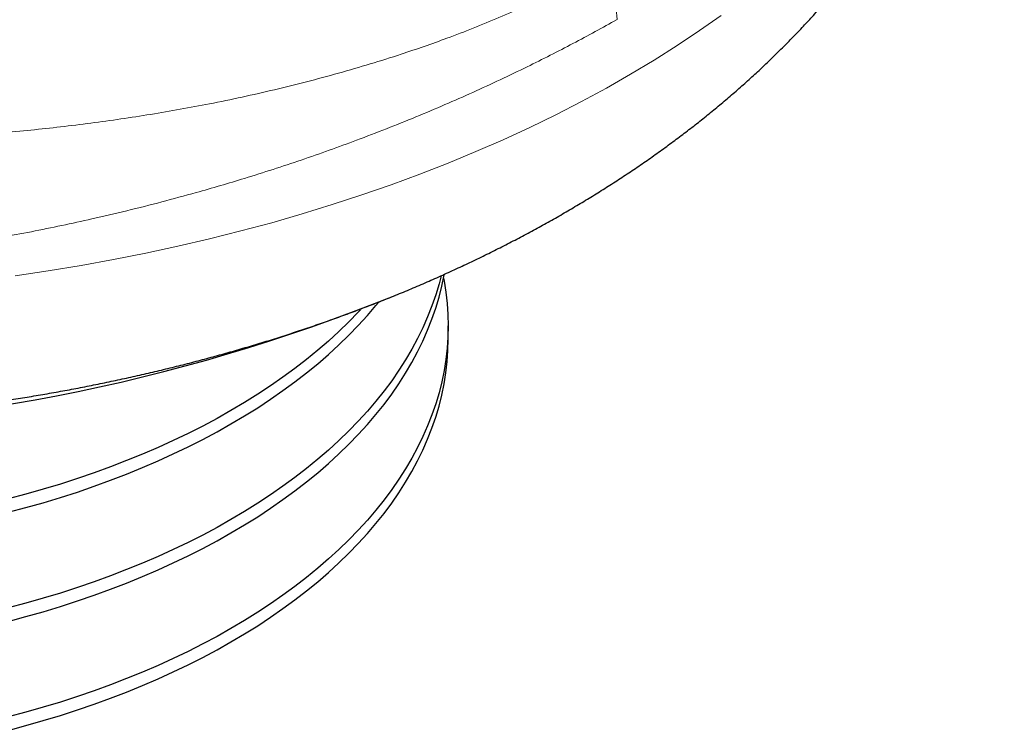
# Model space of a CAD drawing. Header units: millimetres. Extents: x 8 to 587, y 12 to 540.
# Tile 42 of 256: x 542 to 555, y 94 to 104. Entities that reach past the tile are written whole.
import ezdxf

# ---------------------------------------------------------------- set-up
doc = ezdxf.new("R2010")
doc.units = ezdxf.units.MM

msp = doc.modelspace()

# ---------------------------------------------------------------- linework, layer by layer
at = {"color": 252, "linetype": 'Continuous', "lineweight": 0}
msp.add_line((549.776, 104.728), (549.842, 103.944), dxfattribs=at)
at = {"color": 7, "linetype": 'Continuous', "lineweight": 30}
msp.add_line((547.565, 99.634), (547.565, 99.815), dxfattribs=at)
at = {"color": 252, "linetype": 'Continuous', "lineweight": 0, "flags": 128}
msp.add_lwpolyline([(541.727, 100.488), (542.172, 100.555), (542.614, 100.628), (543.053, 100.708), (543.488, 100.795), (543.919, 100.888), (544.346, 100.988), (544.768, 101.094), (545.185, 101.206), (545.596, 101.325), (546.002, 101.45), (546.402, 101.581), (546.797, 101.718), (547.184, 101.861), (547.565, 102.01), (547.939, 102.165), (548.306, 102.325), (548.666, 102.491), (549.018, 102.662), (549.362, 102.839), (549.698, 103.021), (550.025, 103.207), (550.344, 103.399), (550.654, 103.595), (550.955, 103.796), (551.246, 104.002)], dxfattribs=at)
at = {"color": 7, "linetype": 'Continuous', "lineweight": 30, "flags": 128}
for points in [[(541.632, 95.83), (541.87, 95.893), (542.105, 95.96), (542.336, 96.031), (542.565, 96.105), (542.79, 96.182), (543.011, 96.262), (543.229, 96.346), (543.442, 96.434), (543.652, 96.524), (543.858, 96.618), (544.059, 96.714), (544.256, 96.814), (544.448, 96.916), (544.636, 97.022), (544.818, 97.13), (544.996, 97.241), (545.169, 97.355), (545.336, 97.471), (545.498, 97.59), (545.655, 97.711), (545.806, 97.834), (545.951, 97.96), (546.091, 98.088), (546.225, 98.218), (546.353, 98.349), (546.475, 98.483), (546.59, 98.619), (546.7, 98.756), (546.803, 98.895), (546.9, 99.035), (546.991, 99.177), (547.075, 99.32), (547.153, 99.464), (547.224, 99.61), (547.288, 99.756), (547.346, 99.904), (547.397, 100.052), (547.442, 100.201), (547.479, 100.35), (547.51, 100.501), (547.511, 100.509)], [(547.469, 100.49), (547.442, 100.381), (547.397, 100.233), (547.346, 100.084), (547.288, 99.937), (547.224, 99.79), (547.153, 99.645), (547.075, 99.501), (546.991, 99.358), (546.9, 99.216), (546.803, 99.075), (546.7, 98.937), (546.59, 98.799), (546.475, 98.664), (546.353, 98.53), (546.225, 98.398), (546.091, 98.268), (545.951, 98.14), (545.806, 98.015), (545.655, 97.891), (545.498, 97.77), (545.336, 97.652), (545.169, 97.535), (544.996, 97.422), (544.818, 97.311), (544.636, 97.203), (544.448, 97.097), (544.256, 96.994), (544.059, 96.895), (543.858, 96.798), (543.652, 96.705), (543.442, 96.614), (543.229, 96.527), (543.011, 96.443), (542.79, 96.362), (542.565, 96.285), (542.336, 96.211), (542.105, 96.141), (541.87, 96.074), (541.632, 96.011)], [(547.502, 100.459), (547.51, 100.418), (547.534, 100.268), (547.551, 100.117), (547.561, 99.966), (547.565, 99.815), (547.561, 99.664), (547.551, 99.513), (547.534, 99.362), (547.51, 99.211), (547.479, 99.061), (547.442, 98.912), (547.397, 98.763), (547.346, 98.615), (547.288, 98.467), (547.224, 98.321), (547.153, 98.175), (547.075, 98.031), (546.991, 97.888), (546.9, 97.746), (546.803, 97.606), (546.7, 97.467), (546.59, 97.329), (546.475, 97.194), (546.353, 97.06), (546.225, 96.928), (546.091, 96.798), (545.951, 96.671), (545.806, 96.545), (545.655, 96.422), (545.498, 96.3), (545.336, 96.182), (545.169, 96.066), (544.996, 95.952), (544.818, 95.841), (544.636, 95.733), (544.448, 95.627), (544.256, 95.525), (544.059, 95.425), (543.858, 95.328), (543.652, 95.235), (543.442, 95.144), (543.229, 95.057), (543.011, 94.973), (542.79, 94.893), (542.565, 94.815), (542.336, 94.741), (542.105, 94.671), (541.87, 94.604), (541.632, 94.541)], [(541.632, 97.3), (541.87, 97.363), (542.105, 97.43), (542.336, 97.5), (542.565, 97.574), (542.79, 97.652), (543.011, 97.732), (543.229, 97.816), (543.442, 97.903), (543.652, 97.994), (543.858, 98.087), (544.059, 98.184), (544.256, 98.284), (544.448, 98.386), (544.636, 98.492), (544.818, 98.6), (544.996, 98.711), (545.169, 98.825), (545.336, 98.941), (545.498, 99.059), (545.655, 99.181), (545.806, 99.304), (545.951, 99.43), (546.091, 99.557), (546.225, 99.687), (546.353, 99.819), (546.475, 99.953), (546.59, 100.088), (546.625, 100.13)], [(546.383, 100.032), (546.353, 100), (546.225, 99.868), (546.091, 99.738), (545.951, 99.61), (545.806, 99.485), (545.655, 99.361), (545.498, 99.24), (545.336, 99.121), (545.169, 99.005), (544.996, 98.892), (544.818, 98.781), (544.636, 98.672), (544.448, 98.567), (544.256, 98.464), (544.059, 98.365), (543.858, 98.268), (543.652, 98.174), (543.442, 98.084), (543.229, 97.997), (543.011, 97.913), (542.79, 97.832), (542.565, 97.755), (542.336, 97.681), (542.105, 97.611), (541.87, 97.544), (541.632, 97.481)], [(541.632, 94.36), (541.87, 94.424), (542.105, 94.491), (542.336, 94.561), (542.565, 94.635), (542.79, 94.712), (543.011, 94.793), (543.229, 94.877), (543.442, 94.964), (543.652, 95.054), (543.858, 95.148), (544.059, 95.244), (544.256, 95.344), (544.448, 95.447), (544.636, 95.552), (544.818, 95.66), (544.996, 95.771), (545.169, 95.885), (545.336, 96.001), (545.498, 96.12), (545.655, 96.241), (545.806, 96.364), (545.951, 96.49), (546.091, 96.618), (546.225, 96.748), (546.353, 96.88), (546.475, 97.013), (546.59, 97.149), (546.7, 97.286), (546.803, 97.425), (546.9, 97.565), (546.991, 97.707), (547.075, 97.85), (547.153, 97.995), (547.224, 98.14), (547.288, 98.287), (547.346, 98.434), (547.397, 98.582), (547.442, 98.731), (547.479, 98.881), (547.51, 99.031), (547.534, 99.181), (547.551, 99.332), (547.561, 99.483), (547.565, 99.634)]]:
    msp.add_lwpolyline(points, dxfattribs=at)
at = {"color": 7, "linetype": 'Continuous', "lineweight": 30}
msp.add_arc((537.563, 123.176), 24.758, 248.092, 292.0268, dxfattribs=at)
msp.add_open_spline([(526.019, 101.326), (526.054, 101.305), (526.154, 101.248), (526.32, 101.155), (526.518, 101.048), (526.717, 100.944), (526.919, 100.841), (527.122, 100.74), (527.328, 100.642), (527.536, 100.546), (527.745, 100.452), (527.957, 100.36), (528.17, 100.27), (528.385, 100.183), (528.601, 100.098), (528.819, 100.014), (529.039, 99.934), (529.26, 99.855), (529.483, 99.779), (529.707, 99.704), (529.933, 99.632), (530.16, 99.563), (530.388, 99.495), (530.618, 99.43), (530.849, 99.367), (531.08, 99.306), (531.313, 99.247), (531.548, 99.191), (531.783, 99.137), (532.019, 99.085), (532.256, 99.035), (532.494, 98.988), (532.733, 98.943), (532.972, 98.9), (533.213, 98.859), (533.454, 98.82), (533.696, 98.784), (533.938, 98.75), (534.182, 98.718), (534.425, 98.689), (534.669, 98.661), (534.914, 98.636), (535.159, 98.613), (535.405, 98.593), (535.651, 98.574), (535.897, 98.558), (536.144, 98.544), (536.39, 98.532), (536.637, 98.523), (536.885, 98.515), (537.132, 98.51), (537.379, 98.508), (537.627, 98.507), (537.874, 98.509), (538.121, 98.513), (538.368, 98.519), (538.615, 98.527), (538.862, 98.538), (539.109, 98.551), (539.355, 98.566), (539.601, 98.583), (539.847, 98.603), (540.092, 98.624), (540.337, 98.648), (540.582, 98.675), (540.826, 98.703), (541.069, 98.734), (541.312, 98.767), (541.554, 98.802), (541.796, 98.839), (542.037, 98.879), (542.277, 98.921), (542.516, 98.965), (542.754, 99.011), (542.992, 99.06), (543.228, 99.111), (543.464, 99.164), (543.699, 99.219), (543.932, 99.276), (544.165, 99.336), (544.396, 99.398), (544.626, 99.462), (544.855, 99.529), (545.083, 99.597), (545.309, 99.668), (545.534, 99.741), (545.758, 99.817), (545.98, 99.894), (546.201, 99.974), (546.42, 100.056), (546.638, 100.14), (546.854, 100.227), (547.068, 100.315), (547.28, 100.406), (547.491, 100.499), (547.7, 100.595), (547.907, 100.692), (548.112, 100.792), (548.316, 100.894), (548.517, 100.998), (548.716, 101.104), (548.913, 101.213), (549.107, 101.323), (549.299, 101.436), (549.489, 101.551), (549.677, 101.668), (549.862, 101.787), (550.045, 101.908), (550.225, 102.031), (550.402, 102.156), (550.577, 102.283), (550.749, 102.412), (550.918, 102.542), (551.084, 102.675), (551.247, 102.81), (551.407, 102.946), (551.564, 103.084), (551.719, 103.224), (551.869, 103.365), (552.017, 103.508), (552.161, 103.653), (552.303, 103.799), (552.44, 103.946), (552.575, 104.095), (552.706, 104.245), (552.833, 104.397), (552.957, 104.55), (553.078, 104.704), (553.195, 104.859), (553.309, 105.016), (553.419, 105.173), (553.525, 105.332), (553.628, 105.492), (553.728, 105.652), (553.823, 105.814), (553.916, 105.976), (554.004, 106.139), (554.09, 106.303), (554.171, 106.468), (554.249, 106.633), (554.323, 106.8), (554.394, 106.966), (554.461, 107.134), (554.525, 107.302), (554.585, 107.47), (554.642, 107.639), (554.695, 107.809), (554.744, 107.979), (554.79, 108.149), (554.832, 108.32), (554.871, 108.491), (554.906, 108.663), (554.938, 108.834), (554.966, 109.006), (554.991, 109.178), (555.012, 109.351), (555.03, 109.523), (555.044, 109.696), (555.054, 109.868), (555.061, 110.041), (555.065, 110.185), (555.064, 110.272), (555.064, 110.301)], degree=3, knots=[0, 0, 0, 0, 0.003585, 0.010088, 0.016589, 0.023092, 0.029595, 0.036097, 0.042598, 0.049098, 0.055595, 0.062089, 0.06858, 0.075068, 0.081552, 0.088032, 0.094508, 0.100979, 0.107445, 0.113907, 0.120365, 0.126817, 0.133265, 0.139708, 0.146146, 0.152579, 0.159008, 0.165432, 0.171852, 0.178267, 0.184678, 0.191085, 0.197487, 0.203887, 0.210282, 0.216674, 0.223062, 0.229448, 0.23583, 0.242209, 0.248586, 0.254961, 0.261333, 0.267704, 0.274072, 0.280439, 0.286804, 0.293169, 0.299532, 0.305895, 0.312256, 0.318618, 0.324979, 0.331341, 0.337702, 0.344064, 0.350427, 0.356791, 0.363155, 0.369521, 0.375888, 0.382257, 0.388628, 0.395001, 0.401376, 0.407753, 0.414133, 0.420517, 0.426903, 0.433292, 0.439685, 0.446082, 0.452482, 0.458887, 0.465295, 0.471708, 0.478125, 0.484547, 0.490974, 0.497406, 0.503842, 0.510284, 0.516731, 0.523183, 0.52964, 0.536103, 0.542571, 0.549044, 0.555523, 0.562006, 0.568495, 0.574988, 0.581487, 0.587989, 0.594496, 0.601007, 0.607521, 0.614039, 0.620559, 0.627081, 0.633604, 0.640129, 0.646653, 0.653177, 0.659698, 0.666217, 0.672732, 0.679243, 0.685747, 0.692245, 0.698734, 0.705214, 0.711683, 0.71814, 0.724584, 0.731013, 0.737426, 0.743822, 0.7502, 0.756558, 0.762896, 0.769212, 0.775504, 0.781774, 0.788018, 0.794238, 0.800431, 0.806599, 0.812739, 0.818852, 0.824938, 0.830997, 0.837028, 0.843032, 0.849009, 0.854959, 0.860883, 0.866781, 0.872654, 0.878502, 0.884326, 0.890127, 0.895905, 0.901662, 0.907398, 0.913114, 0.918811, 0.924491, 0.930154, 0.9358, 0.941433, 0.947051, 0.952658, 0.958252, 0.963837, 0.969412, 0.97498, 0.98054, 0.986095, 0.991645, 0.997192, 1, 1, 1, 1], dxfattribs=at)
at = {"color": 252, "linetype": 'Continuous', "lineweight": 0}
for points, knots in [([(525.724, 105.454), (525.822, 105.398), (526.018, 105.287), (526.321, 105.124), (526.651, 104.953), (527.012, 104.776), (527.403, 104.595), (527.804, 104.419), (528.212, 104.249), (528.618, 104.09), (529.02, 103.942), (529.417, 103.803), (529.821, 103.669), (530.23, 103.542), (530.63, 103.424), (531.019, 103.316), (531.397, 103.218), (531.796, 103.12), (532.216, 103.023), (532.658, 102.928), (533.104, 102.84), (533.538, 102.761), (533.96, 102.691), (534.369, 102.629), (534.78, 102.571), (535.193, 102.52), (535.607, 102.474), (536.023, 102.433), (536.435, 102.398), (536.843, 102.369), (537.247, 102.345), (537.67, 102.326), (538.111, 102.312), (538.571, 102.304), (539.03, 102.303), (539.474, 102.308), (539.901, 102.319), (540.312, 102.335), (540.721, 102.357), (541.129, 102.384), (541.534, 102.416), (541.938, 102.454), (542.342, 102.498), (542.746, 102.548), (543.151, 102.604), (543.553, 102.666), (543.951, 102.734), (544.363, 102.811), (544.787, 102.899), (545.224, 102.998), (545.658, 103.105), (546.088, 103.221), (546.514, 103.345), (546.898, 103.466), (547.242, 103.583), (547.566, 103.699), (547.903, 103.828), (548.25, 103.97), (548.591, 104.119), (548.924, 104.275), (549.232, 104.429), (549.516, 104.579), (549.689, 104.678), (549.776, 104.728)], [0, 0, 0, 0, 0.015488, 0.030978, 0.046467, 0.065247, 0.084038, 0.102833, 0.121624, 0.140405, 0.157734, 0.175073, 0.192414, 0.209752, 0.227082, 0.242543, 0.258005, 0.273466, 0.29101, 0.30856, 0.32611, 0.343654, 0.359423, 0.375194, 0.390963, 0.40669, 0.422422, 0.438153, 0.453879, 0.469055, 0.484232, 0.499407, 0.516632, 0.533864, 0.551095, 0.568321, 0.58381, 0.599301, 0.614789, 0.630249, 0.645713, 0.661177, 0.676636, 0.692433, 0.708237, 0.724045, 0.739849, 0.755646, 0.77356, 0.791478, 0.809392, 0.827647, 0.845906, 0.864161, 0.877924, 0.891686, 0.907898, 0.924119, 0.940343, 0.956563, 0.972775, 0.986387, 1, 1, 1, 1]), ([(549.842, 103.944), (549.744, 103.89), (549.549, 103.782), (549.249, 103.622), (548.943, 103.464), (548.616, 103.301), (548.268, 103.134), (547.899, 102.963), (547.52, 102.796), (547.132, 102.632), (546.734, 102.472), (546.343, 102.322), (545.959, 102.181), (545.584, 102.05), (545.204, 101.924), (544.84, 101.81), (544.493, 101.705), (544.121, 101.599), (543.702, 101.485), (543.234, 101.366), (542.784, 101.261), (542.354, 101.167), (541.944, 101.084), (541.532, 101.006), (541.1, 100.932), (540.649, 100.861), (540.177, 100.795), (539.704, 100.737), (539.253, 100.69), (538.826, 100.651), (538.423, 100.62), (537.995, 100.593), (537.541, 100.572), (537.063, 100.558), (536.585, 100.551), (536.108, 100.552), (535.637, 100.562), (535.173, 100.578), (534.717, 100.603), (534.262, 100.634), (533.809, 100.673), (533.378, 100.718), (532.968, 100.766), (532.58, 100.819), (532.171, 100.88), (531.742, 100.952), (531.293, 101.036), (530.849, 101.127), (530.41, 101.226), (529.982, 101.332), (529.564, 101.443), (529.156, 101.56), (528.754, 101.684), (528.358, 101.815), (527.973, 101.951), (527.598, 102.091), (527.234, 102.236), (526.876, 102.388), (526.524, 102.546), (526.18, 102.709), (525.842, 102.879), (525.511, 103.054), (525.297, 103.176), (525.19, 103.237)], [0, 0, 0, 0, 0.014876, 0.029757, 0.044638, 0.059514, 0.07641, 0.093309, 0.110205, 0.127409, 0.144617, 0.161822, 0.177364, 0.192911, 0.208458, 0.224, 0.237024, 0.250049, 0.268249, 0.286453, 0.304653, 0.320176, 0.335704, 0.351232, 0.366755, 0.384228, 0.401707, 0.419186, 0.436659, 0.451435, 0.466214, 0.48099, 0.498476, 0.515971, 0.53347, 0.550966, 0.568451, 0.58534, 0.602237, 0.619138, 0.636035, 0.652924, 0.667678, 0.682434, 0.697189, 0.714649, 0.732119, 0.749592, 0.767062, 0.784523, 0.801388, 0.818261, 0.835138, 0.852011, 0.868876, 0.88518, 0.901484, 0.917871, 0.934264, 0.950657, 0.967045, 0.983522, 1, 1, 1, 1])]:
    msp.add_open_spline(points, degree=3, knots=knots, dxfattribs=at)

doc.saveas('drawing.dxf')
